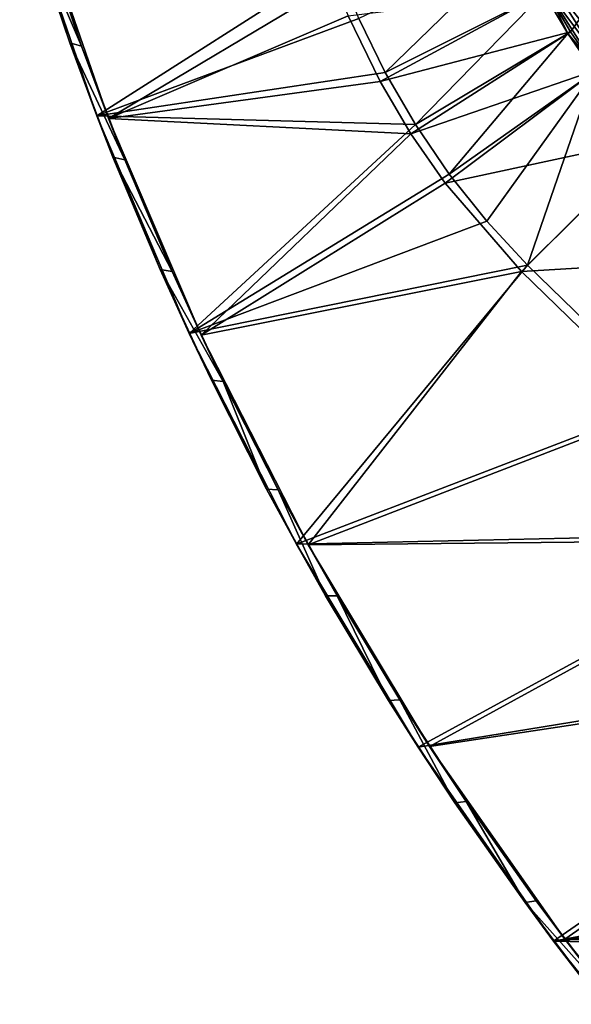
# Model space of a CAD drawing. Header units: metres. Extents: x -1651 to 0, y -1070 to 0.
# Tile 17 of 111: x -1607 to -1442, y -682 to -387. Entities that reach past the tile are written whole.
import ezdxf

# ---------------------------------------------------------------- set-up
doc = ezdxf.new("R2010")
doc.units = ezdxf.units.M

msp = doc.modelspace()

# ---------------------------------------------------------------- linework, layer by layer
at = {"layer": 'None'}
for points in [[(-1442.158813, -390.881775, -406), (-1449.27063, -378.807037, -406), (-1370, -289.922791, -406)], [(-1442.158813, -390.881775, -406), (-1370, -289.922791, -406), (-1434.294434, -402.250427, -406)], [(-1583.692627, -416.023407), (-1512.05188, -370.256561), (-1606.710938, -349.166779)], [(-1606.710938, -349.166779), (-1603.421021, -359.716003, -45), (-1591.756348, -394.264252, -45)], [(-1606.710938, -349.166779), (-1591.756348, -394.264252, -45), (-1583.692627, -416.023407)], [(-1580.148071, -416.881317, -3), (-1603.196045, -350.393066, -3), (-1512.542236, -376.454315, -3)], [(-1603.196045, -350.393066, -3), (-1588.217773, -395.24292, -45), (-1599.899292, -360.884705, -45)], [(-1603.196045, -350.393066, -3), (-1580.148071, -416.881317, -3), (-1588.217773, -395.24292, -45)], [(-1591.756348, -394.264252, -45), (-1603.421021, -359.716003, -45), (-1588.217773, -395.24292, -45)], [(-1588.217773, -395.24292, -45), (-1603.421021, -359.716003, -45), (-1599.899292, -360.884705, -45)], [(-1505.40271, -386.947845), (-1497.548096, -403.106934), (-1457.528809, -364.121399, -377.175201)], [(-1457.528809, -364.121399, -377.175201), (-1497.548096, -403.106934), (-1450.169312, -379.292847, -377.175201)], [(-1505.40271, -386.947845), (-1512.05188, -370.256561), (-1583.692627, -416.023407)], [(-1427.569824, -396.180054, -395.641296), (-1441.769287, -373.742828, -395.641296), (-1445.043945, -375.492462, -391.779236)], [(-1508.588013, -386.169952, -3), (-1580.148071, -416.881317, -3), (-1512.542236, -376.454315, -3)], [(-1430.554688, -398.387482, -391.779236), (-1445.043945, -375.492462, -391.779236), (-1447.663452, -376.892029, -387.314758)], [(-1445.043945, -375.492462, -391.779236), (-1430.554688, -398.387482, -391.779236), (-1427.569824, -396.180054, -395.641296)], [(-1499.094727, -405.740662, -3), (-1508.588013, -386.169952, -3), (-1449.27063, -378.807037, -406)], [(-1499.094727, -405.740662, -3), (-1449.27063, -378.807037, -406), (-1442.158813, -390.881775, -406)], [(-1497.548096, -403.106934), (-1488.530396, -418.646973), (-1450.169312, -379.292847, -377.175201)], [(-1450.169312, -379.292847, -377.175201), (-1488.530396, -418.646973), (-1443.019531, -391.432159, -377.175201)], [(-1443.019531, -391.432159, -377.175201), (-1449.539063, -377.894165, -382.385681), (-1450.169312, -379.292847, -377.175201)], [(-1432.942505, -400.153259, -387.314758), (-1447.663452, -376.892029, -387.314758), (-1449.539063, -377.894165, -382.385681)], [(-1434.652222, -401.417603, -382.385681), (-1449.539063, -377.894165, -382.385681), (-1443.019531, -391.432159, -377.175201)], [(-1449.539063, -377.894165, -382.385681), (-1434.652222, -401.417603, -382.385681), (-1432.942505, -400.153259, -387.314758)], [(-1432.942505, -400.153259, -387.314758), (-1430.554688, -398.387482, -391.779236), (-1447.663452, -376.892029, -387.314758)], [(-1497.548096, -403.106934), (-1505.40271, -386.947845), (-1583.692627, -416.023407)], [(-1580.148071, -416.881317, -3), (-1508.588013, -386.169952, -3), (-1499.094727, -405.740662, -3)], [(-1489.873779, -421.396545, -3), (-1499.094727, -405.740662, -3), (-1442.158813, -390.881775, -406)], [(-1489.873779, -421.396545, -3), (-1442.158813, -390.881775, -406), (-1434.294434, -402.250427, -406)], [(-1488.530396, -418.646973), (-1478.398193, -433.484344), (-1443.019531, -391.432159, -377.175201)], [(-1443.019531, -391.432159, -377.175201), (-1478.398193, -433.484344), (-1435.113037, -402.861664, -377.175201)], [(-1435.113037, -402.861664, -377.175201), (-1434.652222, -401.417603, -382.385681), (-1443.019531, -391.432159, -377.175201)], [(-1591.756348, -394.264252, -45), (-1578.862915, -428.372955, -45), (-1583.692627, -416.023407)], [(-1578.862915, -428.372955, -45), (-1591.756348, -394.264252, -45), (-1575.31665, -429.161957, -45)], [(-1575.31665, -429.161957, -45), (-1591.756348, -394.264252, -45), (-1588.217773, -395.24292, -45)], [(-1580.148071, -416.881317, -3), (-1575.31665, -429.161957, -45), (-1588.217773, -395.24292, -45)], [(-1497.548096, -403.106934), (-1583.692627, -416.023407), (-1488.530396, -418.646973)], [(-1479.67688, -436.136932, -3), (-1489.873779, -421.396545, -3), (-1434.294434, -402.250427, -406)], [(-1479.67688, -436.136932, -3), (-1434.294434, -402.250427, -406), (-1416.698853, -422.640991, -406)], [(-1478.398193, -433.484344), (-1467.205688, -447.539276), (-1435.113037, -402.861664, -377.175201)], [(-1435.113037, -402.861664, -377.175201), (-1467.205688, -447.539276), (-1455.013428, -460.736206)], [(-1455.013428, -460.736206), (-1417.423218, -423.361298, -377.175201), (-1435.113037, -402.861664, -377.175201)], [(-1489.873779, -421.396545, -3), (-1580.148071, -416.881317, -3), (-1499.094727, -405.740662, -3)], [(-1583.692627, -416.023407), (-1556.092896, -481.12262), (-1488.530396, -418.646973)], [(-1583.692627, -416.023407), (-1578.862915, -428.372955, -45), (-1564.757324, -461.998474, -45)], [(-1583.692627, -416.023407), (-1564.757324, -461.998474, -45), (-1556.092896, -481.12262)], [(-1552.552734, -481.614502, -3), (-1580.148071, -416.881317, -3), (-1489.873779, -421.396545, -3)], [(-1575.31665, -429.161957, -45), (-1580.148071, -416.881317, -3), (-1561.21228, -462.598602, -45)], [(-1580.148071, -416.881317, -3), (-1552.552734, -481.614502, -3), (-1561.21228, -462.598602, -45)], [(-1488.530396, -418.646973), (-1556.092896, -481.12262), (-1478.398193, -433.484344)], [(-1479.67688, -436.136932, -3), (-1552.552734, -481.614502, -3), (-1489.873779, -421.396545, -3)], [(-1456.862793, -462.574921, -3), (-1479.67688, -436.136932, -3), (-1416.698853, -422.640991, -406)], [(-1416.698853, -422.640991, -406), (-1380.497314, -457.967896, -406), (-1456.862793, -462.574921, -3)], [(-1455.013428, -460.736206), (-1413.174072, -501.41983), (-1417.423218, -423.361298, -377.175201)], [(-1564.757324, -461.998474, -45), (-1578.862915, -428.372955, -45), (-1561.21228, -462.598602, -45)], [(-1561.21228, -462.598602, -45), (-1578.862915, -428.372955, -45), (-1575.31665, -429.161957, -45)], [(-1556.092896, -481.12262), (-1467.205688, -447.539276), (-1478.398193, -433.484344)], [(-1552.552734, -481.614502, -3), (-1479.67688, -436.136932, -3), (-1456.862793, -462.574921, -3)], [(-1467.205688, -447.539276), (-1556.092896, -481.12262), (-1455.013428, -460.736206)], [(-1380.497314, -457.967896, -406), (-1414.848755, -503.424744, -3), (-1456.862793, -462.574921, -3)], [(-1564.757324, -461.998474, -45), (-1549.45752, -495.097717, -45), (-1556.092896, -481.12262)], [(-1549.45752, -495.097717, -45), (-1564.757324, -461.998474, -45), (-1545.922729, -495.510132, -45)], [(-1545.922729, -495.510132, -45), (-1564.757324, -461.998474, -45), (-1561.21228, -462.598602, -45)], [(-1556.092896, -481.12262), (-1524.0448, -544.150879), (-1455.013428, -460.736206)], [(-1455.013428, -460.736206), (-1524.0448, -544.150879), (-1413.174072, -501.41983)], [(-1561.21228, -462.598602, -45), (-1552.552734, -481.614502, -3), (-1545.922729, -495.510132, -45)], [(-1520.542236, -544.282043, -3), (-1552.552734, -481.614502, -3), (-1456.862793, -462.574921, -3)], [(-1520.542236, -544.282043, -3), (-1456.862793, -462.574921, -3), (-1414.848755, -503.424744, -3)], [(-1556.092896, -481.12262), (-1549.45752, -495.097717, -45), (-1532.983154, -527.628296, -45)], [(-1556.092896, -481.12262), (-1532.983154, -527.628296, -45), (-1524.0448, -544.150879)], [(-1552.552734, -481.614502, -3), (-1529.467407, -527.854614, -45), (-1545.922729, -495.510132, -45)], [(-1552.552734, -481.614502, -3), (-1520.542236, -544.282043, -3), (-1529.467407, -527.854614, -45)], [(-1532.983154, -527.628296, -45), (-1549.45752, -495.097717, -45), (-1545.922729, -495.510132, -45)], [(-1532.983154, -527.628296, -45), (-1545.922729, -495.510132, -45), (-1529.467407, -527.854614, -45)], [(-1524.0448, -544.150879), (-1369.98584, -540.668518), (-1413.174072, -501.41983)], [(-1371.476929, -542.829834, -3), (-1520.542236, -544.282043, -3), (-1414.848755, -503.424744, -3)], [(-1532.983154, -527.628296, -45), (-1515.355225, -559.548523, -45), (-1524.0448, -544.150879)], [(-1515.355225, -559.548523, -45), (-1532.983154, -527.628296, -45), (-1529.467407, -527.854614, -45)], [(-1520.542236, -544.282043, -3), (-1511.86731, -559.590698, -45), (-1529.467407, -527.854614, -45)], [(-1515.355225, -559.548523, -45), (-1529.467407, -527.854614, -45), (-1511.86731, -559.590698, -45)], [(-1524.0448, -544.150879), (-1487.702393, -604.804688), (-1369.98584, -540.668518)], [(-1487.702393, -604.804688), (-1325.497803, -578.437561), (-1369.98584, -540.668518)], [(-1524.0448, -544.150879), (-1515.355225, -559.548523, -45), (-1496.596558, -590.817627, -45)], [(-1524.0448, -544.150879), (-1496.596558, -590.817627, -45), (-1487.702393, -604.804688)], [(-1484.270264, -604.583252, -3), (-1520.542236, -544.282043, -3), (-1371.476929, -542.829834, -3)], [(-1520.542236, -544.282043, -3), (-1484.270264, -604.583252, -3), (-1511.86731, -559.590698, -45)], [(-1326.796631, -580.744995, -3), (-1484.270264, -604.583252, -3), (-1371.476929, -542.829834, -3)], [(-1496.596558, -590.817627, -45), (-1515.355225, -559.548523, -45), (-1511.86731, -559.590698, -45)], [(-1484.270264, -604.583252, -3), (-1493.14502, -590.677979, -45), (-1511.86731, -559.590698, -45)], [(-1496.596558, -590.817627, -45), (-1511.86731, -559.590698, -45), (-1493.14502, -590.677979, -45)], [(-1487.702393, -604.804688), (-1447.240845, -662.79187), (-1325.497803, -578.437561)], [(-1447.240845, -662.79187), (-1280.880615, -631.794739), (-1325.497803, -578.437561)], [(-1443.910889, -662.228821, -3), (-1484.270264, -604.583252, -3), (-1326.796631, -580.744995, -3)], [(-1281.825195, -634.340576, -3), (-1443.910889, -662.228821, -3), (-1326.796631, -580.744995, -3)], [(-1476.730835, -621.395386, -45), (-1496.596558, -590.817627, -45), (-1493.14502, -590.677979, -45)], [(-1496.596558, -590.817627, -45), (-1476.730835, -621.395386, -45), (-1487.702393, -604.804688)], [(-1493.14502, -590.677979, -45), (-1484.270264, -604.583252, -3), (-1473.324341, -621.07666, -45)], [(-1476.730835, -621.395386, -45), (-1493.14502, -590.677979, -45), (-1473.324341, -621.07666, -45)], [(-1487.702393, -604.804688), (-1476.730835, -621.395386, -45), (-1447.240845, -662.79187)], [(-1484.270264, -604.583252, -3), (-1443.910889, -662.228821, -3), (-1473.324341, -621.07666, -45)], [(-1455.783813, -651.242798, -45), (-1476.730835, -621.395386, -45), (-1473.324341, -621.07666, -45)], [(-1473.324341, -621.07666, -45), (-1443.910889, -662.228821, -3), (-1452.430664, -650.748108, -45)], [(-1455.783813, -651.242798, -45), (-1473.324341, -621.07666, -45), (-1452.430664, -650.748108, -45)], [(-1476.730835, -621.395386, -45), (-1455.783813, -651.242798, -45), (-1447.240845, -662.79187)], [(-1447.240845, -662.79187), (-1280.718018, -649.04126), (-1280.880615, -631.794739)], [(-1443.910889, -662.228821, -3), (-1281.825195, -634.340576, -3), (-1281.508911, -651.57843, -3)], [(-1279.26355, -666.227112), (-1280.718018, -649.04126), (-1447.240845, -662.79187)], [(-1430.490479, -679.654297, -45), (-1455.783813, -651.242798, -45), (-1452.430664, -650.748108, -45)], [(-1447.240845, -662.79187), (-1455.783813, -651.242798, -45), (-1433.782227, -680.321533, -45)], [(-1433.782227, -680.321533, -45), (-1455.783813, -651.242798, -45), (-1430.490479, -679.654297, -45)], [(-1443.910889, -662.228821, -3), (-1430.490479, -679.654297, -45), (-1452.430664, -650.748108, -45)], [(-1279.913086, -668.745239, -3), (-1443.910889, -662.228821, -3), (-1281.508911, -651.57843, -3)], [(-1399.657715, -716.942078, -3), (-1443.910889, -662.228821, -3), (-1279.913086, -668.745239, -3)], [(-1443.910889, -662.228821, -3), (-1399.657715, -716.942078, -3), (-1430.490479, -679.654297, -45)], [(-1402.855103, -717.833252), (-1279.26355, -666.227112), (-1447.240845, -662.79187)], [(-1447.240845, -662.79187), (-1433.782227, -680.321533, -45), (-1402.855103, -717.833252)]]:
    msp.add_3dface(points, dxfattribs=at)

doc.saveas('drawing.dxf')
